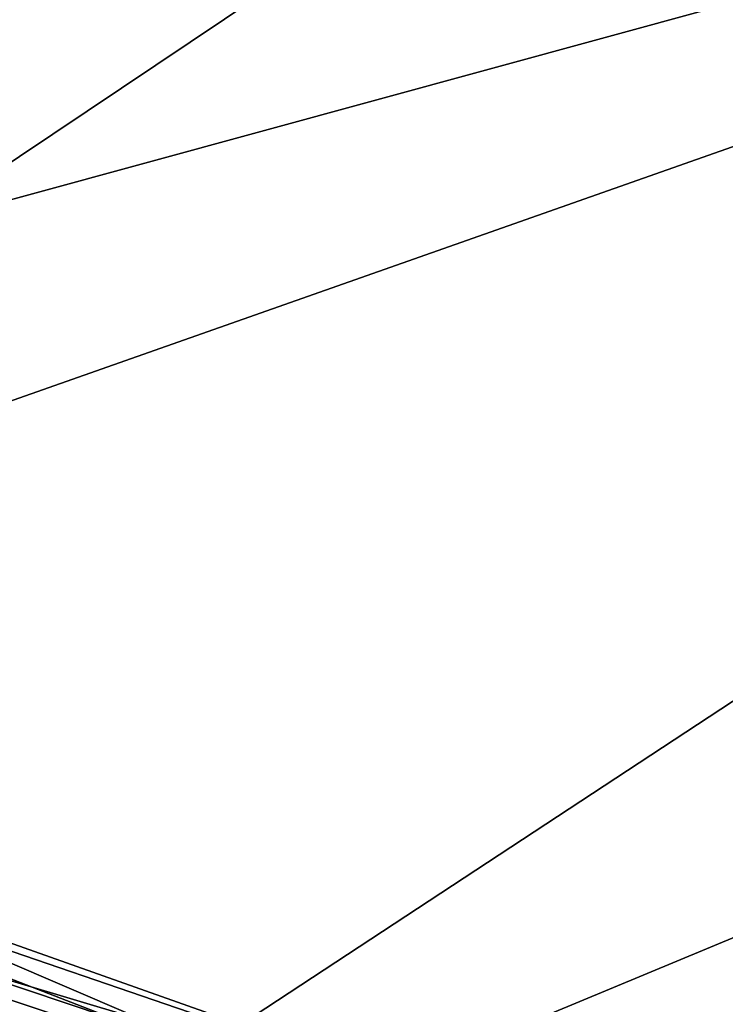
# Model space of a CAD drawing. Header units: metres. Extents: x 0 to 1004, y -708 to 0.
# Tile 39 of 118: x 80 to 104, y -115 to -82. Entities that reach past the tile are written whole.
import ezdxf

# ---------------------------------------------------------------- set-up
doc = ezdxf.new("R2010")
doc.units = ezdxf.units.M

msp = doc.modelspace()

# ---------------------------------------------------------------- linework, layer by layer
at = {"layer": 'top01'}
for points in [[(93.121353, -119.288506, 596.382385), (74.766129, -112.17308, 600.250183), (75.2808, -111.635872, 616.121094)], [(75.623352, -111.437149, 628.322754), (103.388702, -121.272507, 628.322754), (75.2808, -111.635872, 616.121094)], [(103.388702, -121.272507, 628.322754), (93.121353, -119.288506, 596.382385), (75.2808, -111.635872, 616.121094)], [(103.388702, -121.272507, 628.322754), (75.623352, -111.437149, 628.322754), (76.483215, -113.218109, 662.610168)], [(74.244377, -113.018898, 584.492371), (74.766129, -112.17308, 600.250183), (93.121353, -119.288506, 596.382385)], [(73.746346, -114.219254, 568.230286), (74.244377, -113.018898, 584.492371), (91.023018, -121.719292, 564.49646)], [(91.023018, -121.719292, 564.49646), (74.244377, -113.018898, 584.492371), (93.121353, -119.288506, 596.382385)], [(103.388702, -121.272507, 628.322754), (76.483215, -113.218109, 662.610168), (98.35495, -120.568481, 662.037415)], [(98.35495, -120.568481, 662.037415), (76.483215, -113.218109, 662.610168), (78.391762, -128.636993, 662.560181)], [(73.144402, -117.555084, 536.259094), (73.746346, -114.219254, 568.230286), (91.023018, -121.719292, 564.49646)]]:
    msp.add_3dface(points, dxfattribs=at)
at = {"layer": 'top0123459'}
for points in [[(994.049377, -10, 90), (217.024673, -653.266907, 90), (10, -10, 90)], [(217.024673, -653.266907, 90), (10, -694.05426, 90), (10, -10, 90)], [(118.774414, -60.444481, 117.283058), (79.806915, -81.338593, 116.91835), (76.831009, -88.548737, 116.792496)], [(118.774414, -60.444481, 117.283058), (76.831009, -88.548737, 116.792496), (166.596939, -64.034714, 117.22039)], [(166.596939, -64.034714, 117.22039), (75.31813, -96.200409, 116.658936), (71.243011, -126.71492, 116.126305)], [(166.596939, -64.034714, 117.22039), (71.243011, -126.71492, 116.126305), (214.452957, -67.146965, 117.166069)], [(76.831009, -88.548737, 116.792496), (75.31813, -96.200409, 116.658936), (166.596939, -64.034714, 117.22039)], [(71.243011, -126.71492, 116.126305), (67.721138, -157.298203, 115.592468), (214.452957, -67.146965, 117.166069)], [(214.452957, -67.146965, 117.166069), (67.721138, -157.298203, 115.592468), (262.337708, -69.780937, 117.120087)], [(67.721138, -157.298203, 115.592468), (64.753654, -187.940216, 115.05761), (262.337708, -69.780937, 117.120087)], [(262.337708, -69.780937, 117.120087), (64.753654, -187.940216, 115.05761), (310.246368, -71.936363, 117.082466)], [(64.753654, -187.940216, 115.05761), (358.174194, -73.613029, 117.0532), (310.246368, -71.936363, 117.082466)], [(64.753654, -187.940216, 115.05761), (62.34153, -218.630936, 114.521904), (358.174194, -73.613029, 117.0532)], [(62.34153, -218.630936, 114.521904), (406.116364, -74.810768, 117.032295), (358.174194, -73.613029, 117.0532)], [(60.485558, -249.360291, 113.985519), (59.186348, -280.118225, 113.448639), (406.116364, -74.810768, 117.032295)], [(406.116364, -74.810768, 117.032295), (59.186348, -280.118225, 113.448639), (489.911316, -508.234344, 109.46685)], [(62.34153, -218.630936, 114.521904), (60.485558, -249.360291, 113.985519), (406.116364, -74.810768, 117.032295)]]:
    msp.add_3dface(points, dxfattribs=at)

doc.saveas('drawing.dxf')
